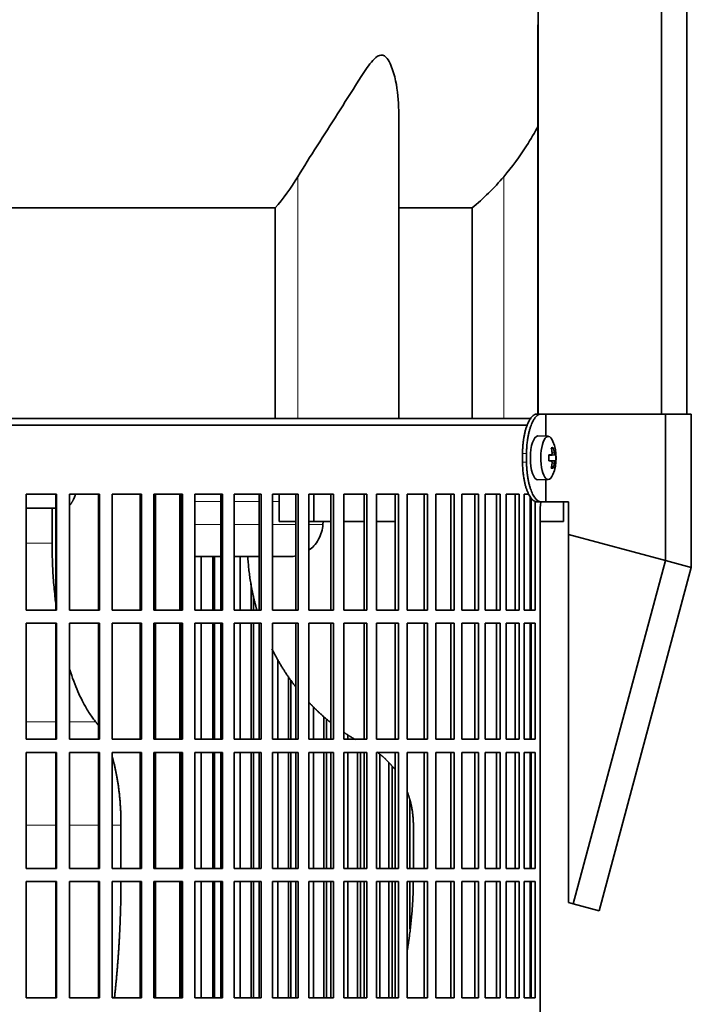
# Model space of a CAD drawing. Header units: millimetres. Extents: x 489 to 1364, y -1717 to 1594.
# Tile 22 of 30: x 1148 to 1301, y -56 to 169. Entities that reach past the tile are written whole.
import ezdxf

# ---------------------------------------------------------------- set-up
doc = ezdxf.new("R2010")
doc.units = ezdxf.units.MM
for name, color, linetype in [('M5X8_UNI7687', 7, 'Continuous'), ('MID_454-3', 7, 'Continuous'), ('VSI344-454_FILTR', 7, 'Continuous'), ('VSI344-454_SUPPO', 7, 'Continuous'), ('VSI344-454_TERMI', 7, 'Continuous'), ('VSI454_DIFFUSORE', 7, 'Continuous')]:
    doc.layers.add(name, color=color, linetype=linetype)

# ---------------------------------------------------------------- blocks, each defined once
blk = doc.blocks.new('SE3')
at = {"layer": 'M5X8_UNI7687', "color": 7, "linetype": 'Continuous', "lineweight": 35}
for p, q in [((1268.38, 74.04), (1266.03, 74.11)), ((1269.91, 69.82), (1268.51, 69.69)), ((1268.51, 69.76), (1269.09, 69.82)), ((1270.1, 69.8), (1268.51, 69.68)), ((1269.54, 71.44), (1269.13, 71.14)), ((1270.1, 68.41), (1268.51, 68.53)), ((1268.51, 68.52), (1269.91, 68.4)), ((1269.09, 68.4), (1268.51, 68.45)), ((1269.54, 66.77), (1269.13, 67.08)), ((1266.03, 64.11), (1268.38, 64.18))]:
    blk.add_line(p, q, dxfattribs=at)
at = {"layer": 'M5X8_UNI7687', "color": 4, "linetype": 'Continuous', "lineweight": 9}
for p, q in [((1268.51, 69.76), (1269.08, 69.82)), ((1269.25, 70.27), (1269.74, 70.31)), ((1269.08, 68.4), (1268.51, 68.45)), ((1269.74, 67.9), (1269.25, 67.94))]:
    blk.add_line(p, q, dxfattribs=at)
at = {"layer": 'M5X8_UNI7687', "color": 7, "linetype": 'Continuous', "lineweight": 35}
for centre, radius, start, end in [((1260.19, 69.11), 10, 337.7946, 22.2054), ((1260.51, 69.11), 9.62, 355.8727, 4.1273)]:
    blk.add_arc(centre, radius, start, end, dxfattribs=at)
for centre, major_axis, ratio, start_param, end_param in [((1268.36, 69.11), (0, -4.93), 0.34202, 2.444185, 6.283185), ((1266.01, 69.11), (0, -5), 0.34202, 3.141593, 6.283185), ((1260.2, 68.95), (9.97, 0.82), 0.029809, 0.468971, 0.583531), ((1263.31, 69.11), (0, -9.26), 0.562348, 1.49595, 1.645642), ((1262.26, 66.04), (7.67, 5.19), 0.199978, 0.212267, 0.361959), ((1260.25, 69.11), (0, 10), 0.906308, 4.833518, 4.948078), ((1260.15, 69.11), (0, 10), 0.965926, 4.833518, 4.948078), ((1260.2, 68.95), (9.97, 0.82), 0.029809, 0.112154, 0.226713), ((1260.2, 69.26), (9.97, -0.82), 0.029809, -0.583531, -0.468971), ((1260.25, 69.11), (0, -10), 0.906308, 1.335108, 1.449667), ((1260.15, 69.11), (0, -10), 0.965926, 1.335108, 1.449667), ((1260.2, 69.26), (9.97, -0.82), 0.029809, -0.226713, -0.112154), ((1268.36, 69.11), (0, -4.93), 0.34202, 0, 0.697408), ((1262.26, 72.17), (7.67, -5.19), 0.199978, -0.361959, -0.212267), ((1266.01, 69.11), (0, -5), 0.34202, 0, 0.010116)]:
    blk.add_ellipse(centre, major_axis=major_axis, ratio=ratio, start_param=start_param, end_param=end_param, dxfattribs=at)
for points in [[(1269.08, 69.82), (1269.09, 69.82), (1269.1, 69.82), (1269.12, 69.83), (1269.14, 69.84), (1269.16, 69.85), (1269.18, 69.88), (1269.19, 69.9), (1269.21, 69.93), (1269.22, 69.96), (1269.23, 70), (1269.24, 70.04), (1269.25, 70.08), (1269.25, 70.13), (1269.26, 70.17), (1269.26, 70.21), (1269.25, 70.26), (1269.25, 70.3), (1269.25, 70.31)], [(1269.74, 70.31), (1269.74, 70.3), (1269.74, 70.26), (1269.75, 70.21), (1269.76, 70.17), (1269.77, 70.13), (1269.78, 70.08), (1269.79, 70.04), (1269.8, 70), (1269.81, 69.96), (1269.82, 69.93), (1269.83, 69.9), (1269.85, 69.88), (1269.86, 69.85), (1269.87, 69.84), (1269.88, 69.83), (1269.89, 69.82), (1269.9, 69.82), (1269.91, 69.82)], [(1269.25, 67.9), (1269.25, 67.92), (1269.25, 67.95), (1269.26, 68), (1269.26, 68.04), (1269.25, 68.09), (1269.25, 68.13), (1269.24, 68.17), (1269.23, 68.21), (1269.22, 68.25), (1269.21, 68.28), (1269.19, 68.31), (1269.18, 68.34), (1269.16, 68.36), (1269.14, 68.37), (1269.12, 68.39), (1269.1, 68.39), (1269.09, 68.4), (1269.08, 68.4)], [(1269.91, 68.4), (1269.9, 68.4), (1269.89, 68.39), (1269.88, 68.39), (1269.87, 68.37), (1269.86, 68.36), (1269.85, 68.34), (1269.83, 68.31), (1269.82, 68.28), (1269.81, 68.25), (1269.8, 68.21), (1269.79, 68.17), (1269.78, 68.13), (1269.77, 68.09), (1269.76, 68.04), (1269.75, 68), (1269.74, 67.95), (1269.74, 67.92), (1269.74, 67.9)]]:
    blk.add_open_spline(points, degree=3, dxfattribs=at)
at = {"layer": 'MID_454-3', "color": 7, "linetype": 'Continuous', "lineweight": 35}
for p, q in [((1266.09, 801.11), (1266.09, 79.11)), ((1294.23, 79.11), (1294.23, 801.11)), ((1300.03, 79.11), (1300.03, 801.11)), ((1266.02, 167.98), (1266.02, 79.11))]:
    blk.add_line(p, q, dxfattribs=at)
at = {"layer": 'VSI344-454_FILTR', "color": 7, "linetype": 'Continuous', "lineweight": 35}
for p, q in [((986.73, 76.61), (1263.7, 76.61)), ((1149.2, 60.86), (1156.14, 60.86)), ((1149.2, 34.36), (1149.2, 60.86)), ((1155.99, 34.36), (1155.99, 60.86)), ((1156.14, 34.36), (1156.14, 60.86)), ((1159.07, 60.86), (1165.93, 60.86)), ((1159.07, 34.36), (1159.07, 60.86)), ((1165.7, 34.36), (1165.7, 60.86)), ((1165.93, 34.36), (1165.93, 60.86)), ((1168.81, 60.86), (1175.54, 60.86)), ((1168.81, 34.36), (1168.81, 60.86)), ((1175.24, 34.36), (1175.24, 60.86)), ((1175.54, 34.36), (1175.54, 60.86)), ((1178.36, 60.86), (1184.92, 60.86)), ((1178.36, 34.36), (1178.36, 60.86)), ((1184.56, 34.36), (1184.56, 60.86)), ((1184.92, 34.36), (1184.92, 60.86)), ((1187.67, 60.86), (1194.04, 60.86)), ((1187.67, 34.36), (1187.67, 60.86)), ((1193.62, 34.36), (1193.62, 60.86)), ((1194.04, 34.36), (1194.04, 60.86)), ((1196.7, 60.86), (1202.85, 60.86)), ((1196.7, 34.36), (1196.7, 60.86)), ((1202.37, 34.36), (1202.37, 60.86)), ((1202.85, 34.36), (1202.85, 60.86)), ((1205.41, 60.86), (1211.31, 60.86)), ((1205.41, 34.36), (1205.41, 60.86)), ((1210.77, 34.36), (1210.77, 60.86)), ((1211.31, 34.36), (1211.31, 60.86)), ((1213.75, 60.86), (1219.37, 60.86)), ((1213.75, 34.36), (1213.75, 60.86)), ((1218.77, 34.36), (1218.77, 60.86)), ((1219.37, 34.36), (1219.37, 60.86)), ((1221.69, 60.86), (1227, 60.86)), ((1221.69, 34.36), (1221.69, 60.86)), ((1226.34, 34.36), (1226.34, 60.86)), ((1227, 34.36), (1227, 60.86)), ((1229.18, 60.86), (1234.16, 60.86)), ((1229.18, 34.36), (1229.18, 60.86)), ((1233.45, 34.36), (1233.45, 60.86)), ((1234.16, 34.36), (1234.16, 60.86)), ((1236.19, 60.86), (1240.8, 60.86)), ((1236.19, 34.36), (1236.19, 60.86)), ((1240.05, 34.36), (1240.05, 60.86)), ((1240.8, 34.36), (1240.8, 60.86)), ((1242.68, 60.86), (1246.92, 60.86)), ((1242.68, 34.36), (1242.68, 60.86)), ((1246.12, 34.36), (1246.12, 60.86)), ((1246.92, 34.36), (1246.92, 60.86)), ((1248.63, 60.86), (1252.46, 60.86)), ((1248.63, 34.36), (1248.63, 60.86)), ((1251.62, 34.36), (1251.62, 60.86)), ((1252.46, 34.36), (1252.46, 60.86)), ((1253.99, 60.86), (1257.4, 60.86)), ((1253.99, 34.36), (1253.99, 60.86)), ((1256.53, 34.36), (1256.53, 60.86)), ((1257.4, 34.36), (1257.4, 60.86)), ((1258.76, 60.86), (1261.73, 60.86)), ((1258.76, 34.36), (1258.76, 60.86)), ((1260.83, 34.36), (1260.83, 60.86)), ((1261.73, 34.36), (1261.73, 60.86)), ((1262.9, 60.86), (1263.95, 60.86)), ((1262.9, 34.36), (1262.9, 60.86)), ((1264.48, 34.36), (1264.48, 59.92)), ((1265.42, 34.36), (1265.42, 59.16)), ((1266.51, -214.39), (1266.51, 56.61)), ((1189.13, 34.36), (1189.13, 46.61)), ((1191.77, 34.36), (1191.77, 46.61)), ((1192.22, 34.36), (1192.22, 46.61)), ((1198.04, 34.36), (1198.04, 46.61)), ((1200.59, 34.36), (1200.59, 40.38)), ((1201.1, 34.36), (1201.1, 37.62)), ((1149.2, 34.36), (1156.14, 34.36)), ((1159.07, 34.36), (1165.93, 34.36)), ((1168.81, 34.36), (1175.54, 34.36)), ((1178.36, 34.36), (1184.92, 34.36)), ((1187.67, 34.36), (1194.04, 34.36)), ((1196.7, 34.36), (1202.85, 34.36)), ((1205.41, 34.36), (1211.31, 34.36)), ((1213.75, 34.36), (1219.37, 34.36)), ((1221.69, 34.36), (1227, 34.36)), ((1229.18, 34.36), (1234.16, 34.36)), ((1236.19, 34.36), (1240.8, 34.36)), ((1242.68, 34.36), (1246.92, 34.36)), ((1248.63, 34.36), (1252.46, 34.36)), ((1253.99, 34.36), (1257.4, 34.36)), ((1258.76, 34.36), (1261.73, 34.36)), ((1262.9, 34.36), (1265.42, 34.36)), ((1149.2, 31.36), (1156.14, 31.36)), ((1149.2, 4.86), (1149.2, 31.36)), ((1155.99, 4.86), (1155.99, 31.36)), ((1156.14, 4.86), (1156.14, 31.36)), ((1159.07, 31.36), (1165.93, 31.36)), ((1159.07, 4.86), (1159.07, 31.36)), ((1165.7, 4.86), (1165.7, 31.36)), ((1165.93, 4.86), (1165.93, 31.36)), ((1168.81, 31.36), (1175.54, 31.36)), ((1168.81, 4.86), (1168.81, 31.36)), ((1175.24, 4.86), (1175.24, 31.36)), ((1175.54, 4.86), (1175.54, 31.36)), ((1178.36, 31.36), (1184.92, 31.36)), ((1178.36, 4.86), (1178.36, 31.36)), ((1184.56, 4.86), (1184.56, 31.36)), ((1184.92, 4.86), (1184.92, 31.36)), ((1187.67, 31.36), (1194.04, 31.36)), ((1187.67, 4.86), (1187.67, 31.36)), ((1189.13, 4.86), (1189.13, 31.36)), ((1191.77, 4.86), (1191.77, 31.36)), ((1192.22, 4.86), (1192.22, 31.36)), ((1193.62, 4.86), (1193.62, 31.36)), ((1194.04, 4.86), (1194.04, 31.36)), ((1196.7, 31.36), (1202.85, 31.36)), ((1196.7, 4.86), (1196.7, 31.36)), ((1198.04, 4.86), (1198.04, 31.36)), ((1200.59, 4.86), (1200.59, 31.36)), ((1201.1, 4.86), (1201.1, 31.36)), ((1202.37, 4.86), (1202.37, 31.36)), ((1202.85, 4.86), (1202.85, 31.36)), ((1205.41, 31.36), (1211.31, 31.36)), ((1205.41, 4.86), (1205.41, 31.36)), ((1210.77, 4.86), (1210.77, 31.36)), ((1211.31, 4.86), (1211.31, 31.36)), ((1213.75, 31.36), (1219.37, 31.36)), ((1213.75, 4.86), (1213.75, 31.36)), ((1218.77, 4.86), (1218.77, 31.36)), ((1219.37, 4.86), (1219.37, 31.36)), ((1221.69, 31.36), (1227, 31.36)), ((1221.69, 4.86), (1221.69, 31.36)), ((1226.34, 4.86), (1226.34, 31.36)), ((1227, 4.86), (1227, 31.36)), ((1229.18, 31.36), (1234.16, 31.36)), ((1229.18, 4.86), (1229.18, 31.36)), ((1233.45, 4.86), (1233.45, 31.36)), ((1234.16, 4.86), (1234.16, 31.36)), ((1236.19, 31.36), (1240.8, 31.36)), ((1236.19, 4.86), (1236.19, 31.36)), ((1240.05, 4.86), (1240.05, 31.36)), ((1240.8, 4.86), (1240.8, 31.36)), ((1242.68, 31.36), (1246.92, 31.36)), ((1242.68, 4.86), (1242.68, 31.36)), ((1246.12, 4.86), (1246.12, 31.36)), ((1246.92, 4.86), (1246.92, 31.36)), ((1248.63, 31.36), (1252.46, 31.36)), ((1248.63, 4.86), (1248.63, 31.36)), ((1251.62, 4.86), (1251.62, 31.36)), ((1252.46, 4.86), (1252.46, 31.36)), ((1253.99, 31.36), (1257.4, 31.36)), ((1253.99, 4.86), (1253.99, 31.36)), ((1256.53, 4.86), (1256.53, 31.36)), ((1257.4, 4.86), (1257.4, 31.36)), ((1258.76, 31.36), (1261.73, 31.36)), ((1258.76, 4.86), (1258.76, 31.36)), ((1260.83, 4.86), (1260.83, 31.36)), ((1261.73, 4.86), (1261.73, 31.36)), ((1262.9, 31.36), (1265.42, 31.36)), ((1262.9, 4.86), (1262.9, 31.36)), ((1264.48, 4.86), (1264.48, 31.36)), ((1265.42, 4.86), (1265.42, 31.36)), ((1206.61, 4.86), (1206.61, 23.05)), ((1209.06, 4.86), (1209.06, 19.15)), ((1209.63, 4.86), (1209.63, 18.34)), ((1214.82, 4.86), (1214.82, 12.24)), ((1217.15, 4.86), (1217.15, 10.06)), ((1217.78, 4.86), (1217.78, 9.52)), ((1149.2, 4.86), (1156.14, 4.86)), ((1159.07, 4.86), (1165.93, 4.86)), ((1168.81, 4.86), (1175.54, 4.86)), ((1178.36, 4.86), (1184.92, 4.86)), ((1187.67, 4.86), (1194.04, 4.86)), ((1196.7, 4.86), (1202.85, 4.86)), ((1205.41, 4.86), (1211.31, 4.86)), ((1213.75, 4.86), (1219.37, 4.86)), ((1221.69, 4.86), (1227, 4.86)), ((1222.61, 4.86), (1222.61, 5.88)), ((1229.18, 4.86), (1234.16, 4.86)), ((1236.19, 4.86), (1240.8, 4.86)), ((1242.68, 4.86), (1246.92, 4.86)), ((1248.63, 4.86), (1252.46, 4.86)), ((1253.99, 4.86), (1257.4, 4.86)), ((1258.76, 4.86), (1261.73, 4.86)), ((1262.9, 4.86), (1265.42, 4.86)), ((1149.2, 1.86), (1156.14, 1.86)), ((1149.2, -24.64), (1149.2, 1.86)), ((1155.99, -24.64), (1155.99, 1.86)), ((1156.14, -24.64), (1156.14, 1.86)), ((1159.07, 1.86), (1165.93, 1.86)), ((1159.07, -24.64), (1159.07, 1.86)), ((1165.7, -24.64), (1165.7, 1.86)), ((1165.93, -24.64), (1165.93, 1.86)), ((1168.81, 1.86), (1175.54, 1.86)), ((1168.81, -24.64), (1168.81, 1.86)), ((1175.24, -24.64), (1175.24, 1.86)), ((1175.54, -24.64), (1175.54, 1.86)), ((1178.36, 1.86), (1184.92, 1.86)), ((1178.36, -24.64), (1178.36, 1.86)), ((1184.56, -24.64), (1184.56, 1.86)), ((1184.92, -24.64), (1184.92, 1.86)), ((1187.67, 1.86), (1194.04, 1.86)), ((1187.67, -24.64), (1187.67, 1.86)), ((1189.13, -24.64), (1189.13, 1.86)), ((1191.77, -24.64), (1191.77, 1.86)), ((1192.22, -24.64), (1192.22, 1.86)), ((1193.62, -24.64), (1193.62, 1.86)), ((1194.04, -24.64), (1194.04, 1.86)), ((1196.7, 1.86), (1202.85, 1.86)), ((1196.7, -24.64), (1196.7, 1.86)), ((1198.04, -24.64), (1198.04, 1.86)), ((1200.59, -24.64), (1200.59, 1.86)), ((1201.1, -24.64), (1201.1, 1.86)), ((1202.37, -24.64), (1202.37, 1.86)), ((1202.85, -24.64), (1202.85, 1.86)), ((1205.41, 1.86), (1211.31, 1.86)), ((1205.41, -24.64), (1205.41, 1.86)), ((1206.61, -24.64), (1206.61, 1.86)), ((1209.06, -24.64), (1209.06, 1.86)), ((1209.63, -24.64), (1209.63, 1.86)), ((1210.77, -24.64), (1210.77, 1.86)), ((1211.31, -24.64), (1211.31, 1.86)), ((1213.75, 1.86), (1219.37, 1.86)), ((1213.75, -24.64), (1213.75, 1.86)), ((1214.82, -24.64), (1214.82, 1.86)), ((1217.15, -24.64), (1217.15, 1.86)), ((1217.78, -24.64), (1217.78, 1.86)), ((1218.77, -24.64), (1218.77, 1.86)), ((1219.37, -24.64), (1219.37, 1.86)), ((1221.69, 1.86), (1227, 1.86)), ((1221.69, -24.64), (1221.69, 1.86)), ((1222.61, -24.64), (1222.61, 1.86)), ((1224.81, -24.64), (1224.81, 1.86)), ((1225.49, -24.64), (1225.49, 1.86)), ((1226.34, -24.64), (1226.34, 1.86)), ((1227, -24.64), (1227, 1.86)), ((1229.18, 1.86), (1234.16, 1.86)), ((1229.18, -24.64), (1229.18, 1.86)), ((1229.96, -24.64), (1229.96, 1.39)), ((1233.45, -24.64), (1233.45, 1.86)), ((1234.16, -24.64), (1234.16, 1.86)), ((1236.19, 1.86), (1240.8, 1.86)), ((1236.19, -24.64), (1236.19, 1.86)), ((1240.05, -24.64), (1240.05, 1.86)), ((1240.8, -24.64), (1240.8, 1.86)), ((1242.68, 1.86), (1246.92, 1.86)), ((1242.68, -24.64), (1242.68, 1.86)), ((1246.12, -24.64), (1246.12, 1.86)), ((1246.92, -24.64), (1246.92, 1.86)), ((1248.63, 1.86), (1252.46, 1.86)), ((1248.63, -24.64), (1248.63, 1.86)), ((1251.62, -24.64), (1251.62, 1.86)), ((1252.46, -24.64), (1252.46, 1.86)), ((1253.99, 1.86), (1257.4, 1.86)), ((1253.99, -24.64), (1253.99, 1.86)), ((1256.53, -24.64), (1256.53, 1.86)), ((1257.4, -24.64), (1257.4, 1.86)), ((1258.76, 1.86), (1261.73, 1.86)), ((1258.76, -24.64), (1258.76, 1.86)), ((1260.83, -24.64), (1260.83, 1.86)), ((1261.73, -24.64), (1261.73, 1.86)), ((1262.9, 1.86), (1265.42, 1.86)), ((1262.9, -24.64), (1262.9, 1.86)), ((1264.48, -24.64), (1264.48, 1.86)), ((1265.42, -24.64), (1265.42, 1.86)), ((1232.02, -24.64), (1232.02, -0.5)), ((1232.75, -24.64), (1232.75, -1.3)), ((1236.81, -24.64), (1236.81, -9.05)), ((1149.2, -24.64), (1156.14, -24.64)), ((1159.07, -24.64), (1165.93, -24.64)), ((1168.81, -24.64), (1175.54, -24.64)), ((1178.36, -24.64), (1184.92, -24.64)), ((1187.67, -24.64), (1194.04, -24.64)), ((1196.7, -24.64), (1202.85, -24.64)), ((1205.41, -24.64), (1211.31, -24.64)), ((1213.75, -24.64), (1219.37, -24.64)), ((1221.69, -24.64), (1227, -24.64)), ((1229.18, -24.64), (1234.16, -24.64)), ((1236.19, -24.64), (1240.8, -24.64)), ((1242.68, -24.64), (1246.92, -24.64)), ((1248.63, -24.64), (1252.46, -24.64)), ((1253.99, -24.64), (1257.4, -24.64)), ((1258.76, -24.64), (1261.73, -24.64)), ((1262.9, -24.64), (1265.42, -24.64)), ((1149.2, -27.64), (1156.14, -27.64)), ((1149.2, -54.14), (1149.2, -27.64)), ((1155.99, -54.14), (1155.99, -27.64)), ((1156.14, -54.14), (1156.14, -27.64)), ((1159.07, -27.64), (1165.93, -27.64)), ((1159.07, -54.14), (1159.07, -27.64)), ((1165.7, -54.14), (1165.7, -27.64)), ((1165.93, -54.14), (1165.93, -27.64)), ((1168.81, -27.64), (1175.54, -27.64)), ((1168.81, -54.14), (1168.81, -27.64)), ((1175.24, -54.14), (1175.24, -27.64)), ((1175.54, -54.14), (1175.54, -27.64)), ((1178.36, -27.64), (1184.92, -27.64)), ((1178.36, -54.14), (1178.36, -27.64)), ((1184.56, -54.14), (1184.56, -27.64)), ((1184.92, -54.14), (1184.92, -27.64)), ((1187.67, -27.64), (1194.04, -27.64)), ((1187.67, -54.14), (1187.67, -27.64)), ((1189.13, -54.14), (1189.13, -27.64)), ((1191.77, -54.14), (1191.77, -27.64)), ((1192.22, -54.14), (1192.22, -27.64)), ((1193.62, -54.14), (1193.62, -27.64)), ((1194.04, -54.14), (1194.04, -27.64)), ((1196.7, -27.64), (1202.85, -27.64)), ((1196.7, -54.14), (1196.7, -27.64)), ((1198.04, -54.14), (1198.04, -27.64)), ((1200.59, -54.14), (1200.59, -27.64)), ((1201.1, -54.14), (1201.1, -27.64)), ((1202.37, -54.14), (1202.37, -27.64)), ((1202.85, -54.14), (1202.85, -27.64)), ((1205.41, -27.64), (1211.31, -27.64)), ((1205.41, -54.14), (1205.41, -27.64)), ((1206.61, -54.14), (1206.61, -27.64)), ((1209.06, -54.14), (1209.06, -27.64)), ((1209.63, -54.14), (1209.63, -27.64)), ((1210.77, -54.14), (1210.77, -27.64)), ((1211.31, -54.14), (1211.31, -27.64)), ((1213.75, -27.64), (1219.37, -27.64)), ((1213.75, -54.14), (1213.75, -27.64)), ((1214.82, -54.14), (1214.82, -27.64)), ((1217.15, -54.14), (1217.15, -27.64)), ((1217.78, -54.14), (1217.78, -27.64)), ((1218.77, -54.14), (1218.77, -27.64)), ((1219.37, -54.14), (1219.37, -27.64)), ((1221.69, -27.64), (1227, -27.64)), ((1221.69, -54.14), (1221.69, -27.64)), ((1222.61, -54.14), (1222.61, -27.64)), ((1224.81, -54.14), (1224.81, -27.64)), ((1225.49, -54.14), (1225.49, -27.64)), ((1226.34, -54.14), (1226.34, -27.64)), ((1227, -54.14), (1227, -27.64)), ((1229.18, -27.64), (1234.16, -27.64)), ((1229.18, -54.14), (1229.18, -27.64)), ((1229.96, -54.14), (1229.96, -27.64)), ((1232.02, -54.14), (1232.02, -27.64)), ((1232.75, -54.14), (1232.75, -27.64)), ((1233.45, -54.14), (1233.45, -27.64)), ((1234.16, -54.14), (1234.16, -27.64)), ((1236.19, -27.64), (1240.8, -27.64)), ((1236.19, -54.14), (1236.19, -27.64)), ((1236.81, -38.42), (1236.81, -27.64)), ((1240.05, -54.14), (1240.05, -27.64)), ((1240.8, -54.14), (1240.8, -27.64)), ((1242.68, -27.64), (1246.92, -27.64)), ((1242.68, -54.14), (1242.68, -27.64)), ((1246.12, -54.14), (1246.12, -27.64)), ((1246.92, -54.14), (1246.92, -27.64)), ((1248.63, -27.64), (1252.46, -27.64)), ((1248.63, -54.14), (1248.63, -27.64)), ((1251.62, -54.14), (1251.62, -27.64)), ((1252.46, -54.14), (1252.46, -27.64)), ((1253.99, -27.64), (1257.4, -27.64)), ((1253.99, -54.14), (1253.99, -27.64)), ((1256.53, -54.14), (1256.53, -27.64)), ((1257.4, -54.14), (1257.4, -27.64)), ((1258.76, -27.64), (1261.73, -27.64)), ((1258.76, -54.14), (1258.76, -27.64)), ((1260.83, -54.14), (1260.83, -27.64)), ((1261.73, -54.14), (1261.73, -27.64)), ((1262.9, -27.64), (1265.42, -27.64)), ((1262.9, -54.14), (1262.9, -27.64)), ((1264.48, -54.14), (1264.48, -27.64)), ((1265.42, -54.14), (1265.42, -27.64)), ((1149.2, -54.14), (1156.14, -54.14)), ((1159.07, -54.14), (1165.93, -54.14)), ((1168.81, -54.14), (1175.54, -54.14)), ((1178.36, -54.14), (1184.92, -54.14)), ((1187.67, -54.14), (1194.04, -54.14)), ((1196.7, -54.14), (1202.85, -54.14)), ((1205.41, -54.14), (1211.31, -54.14)), ((1213.75, -54.14), (1219.37, -54.14)), ((1221.69, -54.14), (1227, -54.14)), ((1229.18, -54.14), (1234.16, -54.14)), ((1236.19, -54.14), (1240.8, -54.14)), ((1242.68, -54.14), (1246.92, -54.14)), ((1248.63, -54.14), (1252.46, -54.14)), ((1253.99, -54.14), (1257.4, -54.14)), ((1258.76, -54.14), (1261.73, -54.14)), ((1262.9, -54.14), (1265.42, -54.14))]:
    blk.add_line(p, q, dxfattribs=at)
blk.add_open_spline([(1266.51, 56.61), (1266.51, 56.68), (1266.51, 56.83), (1266.52, 57.04), (1266.52, 57.26), (1266.53, 57.47), (1266.55, 57.69), (1266.56, 57.9), (1266.58, 58.11), (1266.6, 58.31), (1266.65, 58.67), (1266.69, 58.95), (1266.73, 59.15)], degree=3, knots=[0, 0, 0, 0, 0.027983, 0.0557899, 0.0834734, 0.1110867, 0.1386835, 0.1663177, 0.1940428, 0.2219119, 0.2499772, 0.3401037, 0.3401037, 0.3401037, 0.3401037], dxfattribs=at)
at = {"layer": 'VSI344-454_SUPPO', "color": 7, "linetype": 'Continuous', "lineweight": 35}
for p, q in [((987.73, 78.11), (1264.5, 78.11)), ((1178.7, 34.36), (1178.7, 60.86)), ((1184.3, 34.36), (1184.3, 60.86)), ((1206.93, 54.61), (1206.93, 60.86)), ((1214.88, 54.61), (1214.88, 60.86)), ((1264.23, 34.36), (1264.23, 60.29)), ((1271.87, 54.61), (1271.87, 59.11)), ((1155.99, 57.61), (1149.2, 57.61)), ((1155.12, 49.61), (1155.12, 57.61)), ((1206.93, 54.61), (1210.77, 54.61)), ((1213.75, 54.61), (1214.88, 54.61)), ((1214.88, 54.61), (1218.77, 54.61)), ((1217.01, 54.61), (1216.95, 53.91)), ((1221.69, 54.61), (1226.34, 54.61)), ((1229.18, 54.61), (1233.45, 54.61)), ((1264.23, 54.61), (1264.48, 54.61)), ((1266.51, 54.61), (1271.87, 54.61)), ((1184.3, 46.61), (1184.56, 46.61)), ((1187.67, 46.61), (1193.62, 46.61)), ((1196.7, 46.61), (1202.37, 46.61)), ((1205.41, 46.61), (1209.59, 46.61)), ((1178.7, 4.86), (1178.7, 31.36)), ((1184.3, 4.86), (1184.3, 31.36)), ((1264.23, 4.86), (1264.23, 31.36)), ((1178.7, -24.64), (1178.7, 1.86)), ((1184.3, -24.64), (1184.3, 1.86)), ((1264.23, -24.64), (1264.23, 1.86)), ((1170.84, -24.64), (1170.84, -14.74)), ((1237.59, -24.64), (1237.59, -14.74)), ((1178.7, -54.14), (1178.7, -27.64)), ((1184.3, -54.14), (1184.3, -27.64)), ((1264.23, -54.14), (1264.23, -27.64))]:
    blk.add_line(p, q, dxfattribs=at)
at = {"layer": 'VSI344-454_SUPPO', "color": 4, "linetype": 'Continuous', "lineweight": 9}
for p, q in [((1184.56, 59.13), (1184.3, 59.13)), ((1193.62, 59.13), (1187.67, 59.13)), ((1202.37, 59.13), (1196.7, 59.13)), ((1206.93, 59.13), (1205.41, 59.13)), ((1184.3, 53.91), (1184.56, 53.91)), ((1187.67, 53.91), (1193.62, 53.91)), ((1196.7, 53.91), (1202.37, 53.91)), ((1205.41, 53.91), (1210.77, 53.91)), ((1213.75, 53.91), (1216.95, 53.91)), ((1149.2, 49.61), (1155.12, 49.61)), ((1149.2, 8.82), (1155.99, 8.82)), ((1159.07, 8.82), (1165.09, 8.82)), ((1149.2, -14.74), (1155.99, -14.74)), ((1159.07, -14.74), (1165.7, -14.74)), ((1168.81, -14.74), (1170.84, -14.74))]:
    blk.add_line(p, q, dxfattribs=at)
at = {"layer": 'VSI344-454_SUPPO', "color": 7, "linetype": 'Continuous', "lineweight": 35}
for points, degree, knots in [([(1159.07, 58.23), (1159.08, 58.24), (1159.11, 58.27), (1159.18, 58.34), (1159.27, 58.45), (1159.35, 58.56), (1159.44, 58.67), (1159.52, 58.79), (1159.6, 58.92), (1159.68, 59.04), (1159.76, 59.17), (1159.83, 59.31), (1159.9, 59.44), (1159.97, 59.58), (1160.07, 59.8), (1160.2, 60.12), (1160.34, 60.48), (1160.41, 60.7), (1160.44, 60.78)], 3, [0.278994, 0.278994, 0.278994, 0.278994, 0.281711, 0.30324, 0.3244693, 0.3453991, 0.3660293, 0.3863599, 0.4063909, 0.4261223, 0.4455542, 0.4646864, 0.4835192, 0.5020524, 0.5202861, 0.5697227, 0.6188322, 0.6436574, 0.6436574, 0.6436574, 0.6436574]), ([(1213.76, 48), (1214.16, 48.3), (1214.99, 49.05), (1215.98, 50.46), (1216.7, 52.14), (1216.87, 53.33), (1216.95, 53.91)], 3, [0.6618207, 0.6618207, 0.6618207, 0.6618207, 0.7370741, 0.8280903, 0.9157328, 1, 1, 1, 1]), ([(1155.98, 35.6), (1155.92, 36.07), (1155.7, 37.92), (1155.4, 41.18), (1155.16, 45.4), (1155.14, 48.21), (1155.12, 49.61)], 3, [0.7211557, 0.7211557, 0.7211557, 0.7211557, 0.7499879, 0.8349442, 0.9182801, 1, 1, 1, 1]), ([(1199.79, 46.6), (1200.1, 40.88), (1201.59, 35.34), (1201.73, 34.84), (1201.87, 34.34)], 2, [0.0519192, 0.0519192, 0.0519192, 0.25, 0.25, 0.2681048, 0.2681048, 0.2681048]), ([(1205.31, 25.5), (1206.14, 23.82), (1207.09, 22.2), (1208.75, 19.38), (1210.74, 16.81)], 2, [0.4340761, 0.4340761, 0.4340761, 0.5, 0.5, 0.6156148, 0.6156148, 0.6156148]), ([(1165.09, 8.82), (1164.87, 9.09), (1164.41, 9.67), (1163.7, 10.7), (1162.86, 12.04), (1161.95, 13.72), (1160.62, 16.53), (1159.69, 19.03), (1159.09, 20.89), (1159.07, 20.98)], 3, [0, 0, 0, 0, 0.0369621, 0.0786432, 0.1250422, 0.1876, 0.2501534, 0.3862477, 0.3924382, 0.3924382, 0.3924382, 0.3924382]), ([(1213.67, 13.37), (1214.69, 12.28), (1215.76, 11.26), (1217.19, 9.91), (1218.7, 8.69)], 2, [0.696559, 0.696559, 0.696559, 0.75, 0.75, 0.8204835, 0.8204835, 0.8204835]), ([(1168.83, 0.94), (1169.07, 0.11), (1169.28, -0.78), (1170.05, -3.91), (1170.45, -7.48), (1170.84, -11.05), (1170.84, -14.74)], 2, [0.4292984, 0.4292984, 0.4292984, 0.5, 0.5, 0.75, 0.75, 1, 1, 1]), ([(1229.27, 1.96), (1230.32, 1.21), (1231.28, 0.3), (1232.48, -0.84), (1233.47, -2.16)], 2, [0.1287949, 0.1287949, 0.1287949, 0.25, 0.25, 0.3995248, 0.3995248, 0.3995248]), ([(1236.22, -7.2), (1236.58, -8.16), (1236.85, -9.17), (1237.59, -11.89), (1237.59, -14.74)], 2, [0.6596465, 0.6596465, 0.6596465, 0.75, 0.75, 1, 1, 1]), ([(1170.84, -27.64), (1170.82, -34.11), (1170.47, -40.51), (1170.1, -47.44), (1169.36, -54.14)], 2, [0.0187361, 0.0187361, 0.0187361, 0.25, 0.25, 0.499688, 0.499688, 0.499688]), ([(1237.58, -27.64), (1237.52, -33.69), (1236.74, -39.67), (1236.51, -41.45), (1236.22, -43.22)], 2, [0.0199355, 0.0199355, 0.0199355, 0.25, 0.25, 0.3183651, 0.3183651, 0.3183651])]:
    blk.add_open_spline(points, degree=degree, knots=knots, dxfattribs=at)
for points, degree in [([(1209.47, 46.61), (1209.91, 46.6), (1210.35, 46.64), (1210.78, 46.71)], 3), ([(1165.09, 8.82), (1165.41, 8.43), (1165.71, 7.99)], 2), ([(1221.67, 6.48), (1223.01, 5.57), (1224.41, 4.75)], 2)]:
    blk.add_open_spline(points, degree=degree, dxfattribs=at)
at = {"layer": 'VSI344-454_TERMI', "color": 7, "linetype": 'Continuous', "lineweight": 35}
for p, q in [((1265.74, 79.11), (1266.67, 79.11)), ((1266.67, 79.11), (1267.84, 79.11)), ((1267.84, 79.11), (1295.11, 79.11)), ((1267.84, 74.05), (1267.84, 79.11)), ((1295.11, 79.11), (1301.04, 79.11)), ((1295.11, 45.69), (1295.11, 79.11)), ((1301.04, 44.11), (1301.04, 79.11)), ((1262.51, 70.11), (1262.51, 68.11)), ((1263.44, 70.11), (1263.44, 68.11)), ((1267.84, 59.11), (1267.84, 64.16)), ((1266.67, 59.11), (1265.74, 59.11)), ((1266.67, 59.11), (1267.84, 59.11)), ((1267.84, 59.11), (1273.02, 59.11)), ((1273.02, 51.61), (1273.02, 59.11)), ((1273.02, 51.61), (1295.11, 45.69)), ((1273.02, -32.43), (1273.02, 51.61)), ((1295.11, 45.69), (1274.1, -32.72)), ((1295.11, 45.69), (1301.04, 44.11)), ((1301.04, 44.11), (1280.03, -34.3)), ((1274.1, -32.72), (1273.02, -32.43)), ((1280.03, -34.3), (1274.1, -32.72))]:
    blk.add_line(p, q, dxfattribs=at)
at = {"layer": 'VSI344-454_TERMI', "color": 4, "linetype": 'Continuous', "lineweight": 9}
for p, q in [((1262.51, 70.11), (1263.44, 70.11)), ((1263.44, 68.11), (1262.51, 68.11))]:
    blk.add_line(p, q, dxfattribs=at)
at = {"layer": 'VSI344-454_TERMI', "color": 7, "linetype": 'Continuous', "lineweight": 35}
for points, knots in [([(1262.51, 70.11), (1262.51, 70.21), (1262.52, 70.4), (1262.52, 70.7), (1262.53, 70.99), (1262.54, 71.29), (1262.56, 71.58), (1262.58, 71.87), (1262.6, 72.15), (1262.63, 72.44), (1262.66, 72.72), (1262.7, 73.01), (1262.74, 73.29), (1262.81, 73.74), (1262.92, 74.37), (1263.09, 75.13), (1263.29, 75.84), (1263.52, 76.5), (1263.76, 77.09), (1264.02, 77.62), (1264.29, 78.07), (1264.54, 78.4), (1264.77, 78.64), (1264.96, 78.81), (1265.16, 78.94), (1265.35, 79.04), (1265.55, 79.1), (1265.68, 79.1), (1265.74, 79.11)], [0, 0, 0, 0, 0.021051, 0.042002, 0.062876, 0.083693, 0.104478, 0.125254, 0.146042, 0.166866, 0.187748, 0.208712, 0.229779, 0.250971, 0.313214, 0.375619, 0.438632, 0.501394, 0.564154, 0.627126, 0.689277, 0.751393, 0.793158, 0.834556, 0.875762, 0.916954, 0.958308, 1, 1, 1, 1]), ([(1266.67, 79.11), (1266.63, 79.11), (1266.57, 79.1), (1266.47, 79.09), (1266.37, 79.07), (1266.28, 79.03), (1266.18, 78.99), (1266.08, 78.94), (1265.98, 78.88), (1265.89, 78.81), (1265.79, 78.73), (1265.69, 78.64), (1265.59, 78.54), (1265.43, 78.36), (1265.21, 78.07), (1264.94, 77.62), (1264.68, 77.09), (1264.44, 76.5), (1264.21, 75.84), (1264.02, 75.13), (1263.84, 74.37), (1263.71, 73.65), (1263.62, 73.01), (1263.55, 72.44), (1263.5, 71.87), (1263.46, 71.29), (1263.44, 70.7), (1263.44, 70.3), (1263.44, 70.11)], [0, 0, 0, 0, 0.020905, 0.041705, 0.062421, 0.083075, 0.103688, 0.124284, 0.144884, 0.165511, 0.186186, 0.206932, 0.227771, 0.248723, 0.310801, 0.372931, 0.435895, 0.498659, 0.561404, 0.62443, 0.686816, 0.749074, 0.79132, 0.833156, 0.874759, 0.916313, 0.958, 1, 1, 1, 1]), ([(1265.74, 59.11), (1265.71, 59.11), (1265.64, 59.11), (1265.55, 59.12), (1265.45, 59.15), (1265.35, 59.18), (1265.26, 59.22), (1265.16, 59.27), (1265.06, 59.33), (1264.96, 59.41), (1264.87, 59.49), (1264.77, 59.57), (1264.67, 59.67), (1264.51, 59.85), (1264.29, 60.14), (1264.02, 60.59), (1263.76, 61.12), (1263.52, 61.72), (1263.29, 62.37), (1263.09, 63.09), (1262.92, 63.85), (1262.79, 64.56), (1262.7, 65.2), (1262.63, 65.77), (1262.58, 66.34), (1262.54, 66.93), (1262.52, 67.51), (1262.52, 67.91), (1262.51, 68.11)], [0, 0, 0, 0, 0.0209, 0.041695, 0.062405, 0.083053, 0.103661, 0.12425, 0.144843, 0.165462, 0.18613, 0.206867, 0.227697, 0.24864, 0.310747, 0.372907, 0.43587, 0.498639, 0.561388, 0.624414, 0.686801, 0.749062, 0.791311, 0.833148, 0.874754, 0.91631, 0.957998, 1, 1, 1, 1]), ([(1263.44, 68.11), (1263.44, 68.01), (1263.44, 67.81), (1263.44, 67.51), (1263.45, 67.22), (1263.47, 66.93), (1263.48, 66.64), (1263.5, 66.35), (1263.53, 66.06), (1263.55, 65.77), (1263.59, 65.49), (1263.62, 65.21), (1263.66, 64.93), (1263.73, 64.47), (1263.84, 63.85), (1264.02, 63.09), (1264.21, 62.37), (1264.44, 61.72), (1264.68, 61.12), (1264.94, 60.59), (1265.21, 60.14), (1265.47, 59.81), (1265.69, 59.57), (1265.89, 59.4), (1266.08, 59.27), (1266.28, 59.18), (1266.47, 59.12), (1266.6, 59.11), (1266.67, 59.11)], [0, 0, 0, 0, 0.021051, 0.042001, 0.062873, 0.08369, 0.104474, 0.125249, 0.146036, 0.166859, 0.18774, 0.208703, 0.229768, 0.250959, 0.313199, 0.375603, 0.438616, 0.501374, 0.564129, 0.627102, 0.689223, 0.75131, 0.793093, 0.834507, 0.875728, 0.916932, 0.958298, 1, 1, 1, 1])]:
    blk.add_open_spline(points, degree=3, knots=knots, dxfattribs=at)
at = {"layer": 'VSI454_DIFFUSORE', "color": 7, "linetype": 'Continuous', "lineweight": 35}
for p, q in [((1234.24, 78.11), (1234.24, 148.4)), ((1143.73, 126.17), (1206.06, 126.17)), ((1206.06, 126.17), (1206.06, 78.11)), ((1234.24, 126.17), (1250.98, 126.17)), ((1250.98, 126.17), (1250.98, 78.11))]:
    blk.add_line(p, q, dxfattribs=at)
at = {"layer": 'VSI454_DIFFUSORE', "color": 4, "linetype": 'Continuous', "lineweight": 9}
for p, q in [((1211.19, 78.11), (1211.19, 133.32)), ((1258.23, 78.11), (1258.23, 133.32))]:
    blk.add_line(p, q, dxfattribs=at)
at = {"layer": 'VSI454_DIFFUSORE', "color": 7, "linetype": 'Continuous', "lineweight": 35}
for points, knots in [([(1234.24, 148.39), (1234.24, 150.66), (1234.02, 152.94), (1233.27, 156.43), (1232.93, 157.66), (1232.21, 159.34), (1231.93, 159.87), (1231.39, 160.54), (1231.2, 160.74), (1230.74, 161.02), (1230.49, 161.1), (1229.69, 161.05), (1229.15, 160.67), (1228.21, 159.76), (1227.78, 159.22), (1226.52, 157.52), (1225.75, 156.31), (1223.42, 152.66), (1221.86, 150.14), (1218.73, 145.19), (1217.16, 142.76), (1214.08, 137.96), (1212.55, 135.58), (1211.19, 133.32)], [0.2605527, 0.2605527, 0.2605527, 0.2605527, 0.375, 0.375, 0.4375, 0.4375, 0.46875, 0.46875, 0.484375, 0.484375, 0.5, 0.5, 0.53125, 0.53125, 0.5625, 0.5625, 0.625, 0.625, 0.75, 0.75, 0.875, 0.875, 1, 1, 1, 1]), ([(1266.1, 144.92), (1265.28, 143.37), (1264.39, 141.84), (1261.89, 137.94), (1260.14, 135.57), (1258.23, 133.32)], [0.7963982, 0.7963982, 0.7963982, 0.7963982, 0.875, 0.875, 1, 1, 1, 1])]:
    blk.add_open_spline(points, degree=3, knots=knots, dxfattribs=at)
for points in [[(1211.19, 133.32), (1209.63, 130.72), (1207.92, 128.34), (1206.06, 126.17)], [(1258.23, 133.32), (1256.02, 130.72), (1253.61, 128.34), (1250.98, 126.17)]]:
    blk.add_open_spline(points, degree=3, dxfattribs=at)

msp = doc.modelspace()

# ---------------------------------------------------------------- block references
msp.add_blockref('SE3', (0, 0))

doc.saveas('drawing.dxf')
